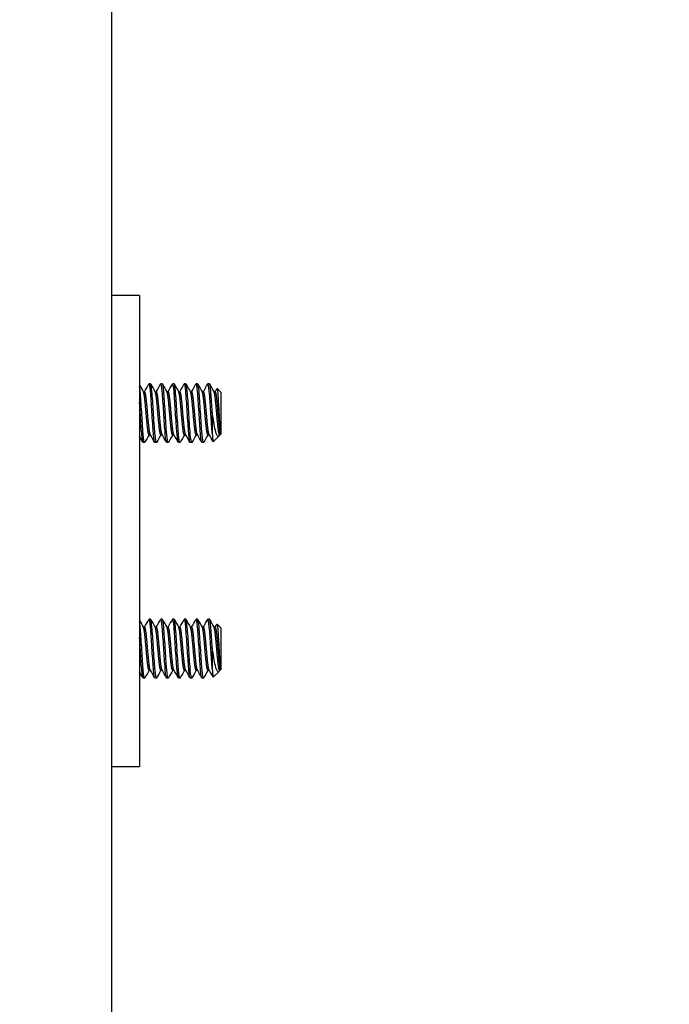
# Model space of a CAD drawing. Extents: x 785 to 1232, y 18 to 306.
# Tile 150 of 232: x 1058.74 to 1061.5, y 171.11 to 175.29. Entities that reach past the tile are written whole.
import ezdxf

# ---------------------------------------------------------------- set-up
doc = ezdxf.new("R2010")
doc.units = 0
doc.header["$LTSCALE"] = 4
doc.header["$MEASUREMENT"] = 0
doc.layers.get('0').update_dxf_attribs({"linetype": 'CONTINUOUS'})

msp = doc.modelspace()

# ---------------------------------------------------------------- hatches: boundary and pattern name
h = msp.add_hatch()
h.set_pattern_fill('ANSI31', color=256, scale=26, angle=15, style=0)
h.set_pattern_definition([(60, (777.5955, 28.138), (-2.814582, 1.625), [])])
edge = h.paths.add_edge_path()
edge.add_ellipse((1082.951, 234.2673), major_axis=(0.1978, 0), ratio=1, start_angle=0, end_angle=90)
edge.add_line((1082.951, 234.465), (1059.2684, 234.465))
edge.add_ellipse((1059.2684, 234.2204), major_axis=(0, 0.2446), ratio=1, start_angle=0, end_angle=90)
edge.add_line((1059.0238, 234.2204), (1059.0238, 231.2878))
edge.add_ellipse((1058.93, 231.2878), major_axis=(0.0938, 0), ratio=1, start_angle=270, end_angle=360, ccw=False)
edge.add_line((1058.93, 231.194), (1058.2855, 231.194))
edge.add_ellipse((1058.2855, 231.2878), major_axis=(0, -0.0937), ratio=1, start_angle=311.8817, end_angle=360, ccw=False)
edge.add_ellipse((1058.2855, 231.2878), major_axis=(-0.0698, -0.0626), ratio=1, start_angle=318.1183, end_angle=360, ccw=False)
edge.add_line((1058.1918, 231.2878), (1058.1918, 231.715))
edge.add_line((1058.1918, 231.715), (1058.0878, 231.715))
edge.add_line((1058.0878, 231.715), (1058.0878, 231.2878))
edge.add_ellipse((1058.2855, 231.2878), major_axis=(-0.1978, 0), ratio=1, start_angle=0, end_angle=41.1832)
edge.add_ellipse((1058.2855, 231.2878), major_axis=(-0.1488, -0.1302), ratio=1, start_angle=0, end_angle=48.8168)
edge.add_line((1058.2855, 231.09), (1058.93, 231.09))
edge.add_ellipse((1058.93, 231.2878), major_axis=(0, -0.1977), ratio=1, start_angle=0, end_angle=90)
edge.add_line((1059.1278, 231.2878), (1059.1278, 234.2204))
edge.add_ellipse((1059.2684, 234.2204), major_axis=(-0.1406, 0), ratio=1, start_angle=270, end_angle=360, ccw=False)
edge.add_line((1059.2684, 234.361), (1082.951, 234.361))
edge.add_ellipse((1082.951, 234.2673), major_axis=(0, 0.0938), ratio=1, start_angle=270, end_angle=360, ccw=False)
edge.add_line((1083.0448, 234.2673), (1083.0448, 204.4963))
edge.add_line((1083.0448, 204.4963), (1083.0448, 204.2463))
edge.add_line((1083.0448, 204.2463), (1083.0448, 174.465))
edge.add_line((1083.0448, 174.465), (1083.0448, 174.215))
edge.add_line((1083.0448, 174.215), (1083.0448, 144.444))
edge.add_line((1083.0448, 144.444), (1083.1488, 144.444))
edge.add_line((1083.1488, 144.444), (1083.1488, 234.2673))

# ---------------------------------------------------------------- linework, layer by layer
for p, q in [((1059.1278, 231.09), (1059.1278, 151.715)), ((1059.2478, 174.1213), (1059.1278, 174.1213)), ((1059.2478, 174.1213), (1059.2478, 174.0588)), ((1059.2478, 174.0588), (1059.2478, 172.1838)), ((1059.2945, 173.7463), (1059.2882, 173.7463)), ((1059.3445, 173.7463), (1059.3382, 173.7463)), ((1059.3945, 173.7463), (1059.3882, 173.7463)), ((1059.4445, 173.7463), (1059.4382, 173.7463)), ((1059.4945, 173.7463), (1059.4882, 173.7463)), ((1059.5445, 173.7463), (1059.5382, 173.7463)), ((1059.5942, 173.7088), (1059.577, 173.726)), ((1059.2638, 173.7125), (1059.2695, 173.7125)), ((1059.3138, 173.7125), (1059.3195, 173.7125)), ((1059.3638, 173.7125), (1059.3695, 173.7125)), ((1059.4138, 173.7125), (1059.4195, 173.7125)), ((1059.4638, 173.7125), (1059.4695, 173.7125)), ((1059.5138, 173.7125), (1059.5195, 173.7125)), ((1059.5638, 173.7125), (1059.5695, 173.7125)), ((1059.5942, 173.5338), (1059.5942, 173.7088)), ((1059.5567, 173.6263), (1059.5567, 173.5365)), ((1059.2882, 173.5301), (1059.2939, 173.5301)), ((1059.3382, 173.5301), (1059.3439, 173.5301)), ((1059.3882, 173.5301), (1059.3939, 173.5301)), ((1059.4382, 173.5301), (1059.4439, 173.5301)), ((1059.4882, 173.5301), (1059.4939, 173.5301)), ((1059.5382, 173.5301), (1059.5439, 173.5301)), ((1059.5854, 173.525), (1059.5609, 173.5005)), ((1059.5888, 173.5301), (1059.5881, 173.5288)), ((1059.5882, 173.5301), (1059.5905, 173.5301)), ((1059.5905, 173.5301), (1059.5905, 173.5413)), ((1059.5942, 173.5338), (1059.5905, 173.5301)), ((1059.2695, 173.4963), (1059.2632, 173.4963)), ((1059.3195, 173.4963), (1059.3132, 173.4963)), ((1059.3695, 173.4963), (1059.3632, 173.4963)), ((1059.4195, 173.4963), (1059.4132, 173.4963)), ((1059.4695, 173.4963), (1059.4632, 173.4963)), ((1059.5195, 173.4963), (1059.5132, 173.4963)), ((1059.2945, 172.7463), (1059.2882, 172.7463)), ((1059.3445, 172.7463), (1059.3382, 172.7463)), ((1059.3945, 172.7463), (1059.3882, 172.7463)), ((1059.4445, 172.7463), (1059.4382, 172.7463)), ((1059.4945, 172.7463), (1059.4882, 172.7463)), ((1059.5445, 172.7463), (1059.5382, 172.7463)), ((1059.5942, 172.7088), (1059.577, 172.726)), ((1059.2638, 172.7125), (1059.2695, 172.7125)), ((1059.3138, 172.7125), (1059.3195, 172.7125)), ((1059.3638, 172.7125), (1059.3695, 172.7125)), ((1059.4138, 172.7125), (1059.4195, 172.7125)), ((1059.4638, 172.7125), (1059.4695, 172.7125)), ((1059.5138, 172.7125), (1059.5195, 172.7125)), ((1059.5638, 172.7125), (1059.5695, 172.7125)), ((1059.5942, 172.5338), (1059.5942, 172.7088)), ((1059.5567, 172.6263), (1059.5567, 172.5365)), ((1059.2882, 172.5301), (1059.2939, 172.5301)), ((1059.3382, 172.5301), (1059.3439, 172.5301)), ((1059.3882, 172.5301), (1059.3939, 172.5301)), ((1059.4382, 172.5301), (1059.4439, 172.5301)), ((1059.4882, 172.5301), (1059.4939, 172.5301)), ((1059.5382, 172.5301), (1059.5439, 172.5301)), ((1059.5854, 172.525), (1059.5609, 172.5005)), ((1059.5888, 172.5301), (1059.5881, 172.5288)), ((1059.5882, 172.5301), (1059.5905, 172.5301)), ((1059.5905, 172.5301), (1059.5905, 172.5413)), ((1059.5942, 172.5338), (1059.5905, 172.5301)), ((1059.2695, 172.4963), (1059.2632, 172.4963)), ((1059.3195, 172.4963), (1059.3132, 172.4963)), ((1059.3695, 172.4963), (1059.3632, 172.4963)), ((1059.4195, 172.4963), (1059.4132, 172.4963)), ((1059.4695, 172.4963), (1059.4632, 172.4963)), ((1059.5195, 172.4963), (1059.5132, 172.4963)), ((1059.2478, 172.1838), (1059.2478, 172.1213)), ((1059.1278, 172.1213), (1059.2478, 172.1213))]:
    msp.add_line(p, q)
for points in [[(1059.2478, 173.7412), (1059.2533, 173.7312), (1059.2589, 173.7213), (1059.2645, 173.7113)], [(1059.2689, 173.7125), (1059.2751, 173.7235), (1059.2812, 173.7345), (1059.2874, 173.7455)], [(1059.2879, 173.7462), (1059.2878, 173.7461), (1059.2876, 173.7458), (1059.2874, 173.7455)], [(1059.2954, 173.7455), (1059.3017, 173.7341), (1059.3081, 173.7227), (1059.3145, 173.7113)], [(1059.3189, 173.7125), (1059.3251, 173.7235), (1059.3312, 173.7345), (1059.3374, 173.7455)], [(1059.3379, 173.7462), (1059.3378, 173.7461), (1059.3376, 173.7458), (1059.3374, 173.7455)], [(1059.3454, 173.7455), (1059.3517, 173.7341), (1059.3581, 173.7227), (1059.3645, 173.7113)], [(1059.3689, 173.7125), (1059.3751, 173.7235), (1059.3812, 173.7345), (1059.3874, 173.7455)], [(1059.3879, 173.7462), (1059.3878, 173.7461), (1059.3876, 173.7458), (1059.3874, 173.7455)], [(1059.3954, 173.7455), (1059.4017, 173.7341), (1059.4081, 173.7227), (1059.4145, 173.7113)], [(1059.4189, 173.7125), (1059.4251, 173.7235), (1059.4312, 173.7345), (1059.4374, 173.7455)], [(1059.4379, 173.7462), (1059.4378, 173.7461), (1059.4376, 173.7458), (1059.4374, 173.7455)], [(1059.4454, 173.7455), (1059.4517, 173.7341), (1059.4581, 173.7227), (1059.4645, 173.7113)], [(1059.4689, 173.7125), (1059.4751, 173.7235), (1059.4812, 173.7345), (1059.4874, 173.7455)], [(1059.4879, 173.7462), (1059.4878, 173.7461), (1059.4876, 173.7458), (1059.4874, 173.7455)], [(1059.4954, 173.7455), (1059.5017, 173.7341), (1059.5081, 173.7227), (1059.5145, 173.7113)], [(1059.5189, 173.7125), (1059.5251, 173.7235), (1059.5312, 173.7345), (1059.5374, 173.7455)], [(1059.5379, 173.7462), (1059.5378, 173.7461), (1059.5376, 173.7458), (1059.5374, 173.7455)], [(1059.5454, 173.7455), (1059.5517, 173.7341), (1059.5581, 173.7227), (1059.5645, 173.7113)], [(1059.5689, 173.7125), (1059.5714, 173.7169), (1059.5739, 173.7213), (1059.5763, 173.7257)], [(1059.5763, 173.7257), (1059.5765, 173.726), (1059.5766, 173.7261), (1059.5768, 173.7261)], [(1059.2624, 173.4971), (1059.2575, 173.5058), (1059.2526, 173.5145), (1059.2478, 173.5232)], [(1059.2888, 173.5301), (1059.2827, 173.5191), (1059.2765, 173.5081), (1059.2704, 173.4971)], [(1059.3124, 173.4971), (1059.306, 173.5084), (1059.2997, 173.5198), (1059.2933, 173.5312)], [(1059.3388, 173.5301), (1059.3327, 173.5191), (1059.3265, 173.5081), (1059.3204, 173.4971)], [(1059.3624, 173.4971), (1059.356, 173.5084), (1059.3497, 173.5198), (1059.3433, 173.5312)], [(1059.3888, 173.5301), (1059.3827, 173.5191), (1059.3765, 173.5081), (1059.3704, 173.4971)], [(1059.4124, 173.4971), (1059.406, 173.5084), (1059.3997, 173.5198), (1059.3933, 173.5312)], [(1059.4388, 173.5301), (1059.4327, 173.5191), (1059.4265, 173.5081), (1059.4204, 173.4971)], [(1059.4624, 173.4971), (1059.456, 173.5084), (1059.4497, 173.5198), (1059.4433, 173.5312)], [(1059.4888, 173.5301), (1059.4827, 173.5191), (1059.4765, 173.5081), (1059.4704, 173.4971)], [(1059.5124, 173.4971), (1059.506, 173.5084), (1059.4997, 173.5198), (1059.4933, 173.5312)], [(1059.5388, 173.5301), (1059.5327, 173.5191), (1059.5265, 173.5081), (1059.5204, 173.4971)], [(1059.5603, 173.5007), (1059.5547, 173.5109), (1059.549, 173.521), (1059.5433, 173.5312)], [(1059.5881, 173.5288), (1059.5869, 173.5267), (1059.5858, 173.5252), (1059.5847, 173.5244)], [(1059.2632, 173.4963), (1059.2631, 173.4963), (1059.263, 173.4963), (1059.2629, 173.4964)], [(1059.2704, 173.4972), (1059.27, 173.4964), (1059.2696, 173.4961), (1059.2692, 173.4964)], [(1059.3132, 173.4963), (1059.3131, 173.4963), (1059.313, 173.4963), (1059.3129, 173.4964)], [(1059.3204, 173.4972), (1059.32, 173.4964), (1059.3196, 173.4961), (1059.3192, 173.4964)], [(1059.3632, 173.4963), (1059.3631, 173.4963), (1059.363, 173.4963), (1059.3629, 173.4964)], [(1059.3704, 173.4972), (1059.37, 173.4964), (1059.3696, 173.4961), (1059.3692, 173.4964)], [(1059.4132, 173.4963), (1059.4131, 173.4963), (1059.413, 173.4963), (1059.4129, 173.4964)], [(1059.4204, 173.4972), (1059.42, 173.4964), (1059.4196, 173.4961), (1059.4192, 173.4964)], [(1059.4632, 173.4963), (1059.4631, 173.4963), (1059.463, 173.4963), (1059.4629, 173.4964)], [(1059.4704, 173.4972), (1059.47, 173.4964), (1059.4696, 173.4961), (1059.4692, 173.4964)], [(1059.5132, 173.4963), (1059.5131, 173.4963), (1059.513, 173.4963), (1059.5129, 173.4964)], [(1059.5204, 173.4972), (1059.52, 173.4964), (1059.5196, 173.4961), (1059.5192, 173.4964)], [(1059.5607, 173.5004), (1059.5608, 173.5004), (1059.5608, 173.5004), (1059.5609, 173.5005)], [(1059.2478, 172.7412), (1059.2533, 172.7312), (1059.2589, 172.7213), (1059.2645, 172.7113)], [(1059.2689, 172.7125), (1059.2751, 172.7235), (1059.2812, 172.7345), (1059.2874, 172.7455)], [(1059.2879, 172.7462), (1059.2878, 172.7461), (1059.2876, 172.7458), (1059.2874, 172.7455)], [(1059.2954, 172.7455), (1059.3017, 172.7341), (1059.3081, 172.7227), (1059.3145, 172.7113)], [(1059.3189, 172.7125), (1059.3251, 172.7235), (1059.3312, 172.7345), (1059.3374, 172.7455)], [(1059.3379, 172.7462), (1059.3378, 172.7461), (1059.3376, 172.7458), (1059.3374, 172.7455)], [(1059.3454, 172.7455), (1059.3517, 172.7341), (1059.3581, 172.7227), (1059.3645, 172.7113)], [(1059.3689, 172.7125), (1059.3751, 172.7235), (1059.3812, 172.7345), (1059.3874, 172.7455)], [(1059.3879, 172.7462), (1059.3878, 172.7461), (1059.3876, 172.7458), (1059.3874, 172.7455)], [(1059.3954, 172.7455), (1059.4017, 172.7341), (1059.4081, 172.7227), (1059.4145, 172.7113)], [(1059.4189, 172.7125), (1059.4251, 172.7235), (1059.4312, 172.7345), (1059.4374, 172.7455)], [(1059.4379, 172.7462), (1059.4378, 172.7461), (1059.4376, 172.7458), (1059.4374, 172.7455)], [(1059.4454, 172.7455), (1059.4517, 172.7341), (1059.4581, 172.7227), (1059.4645, 172.7113)], [(1059.4689, 172.7125), (1059.4751, 172.7235), (1059.4812, 172.7345), (1059.4874, 172.7455)], [(1059.4879, 172.7462), (1059.4878, 172.7461), (1059.4876, 172.7458), (1059.4874, 172.7455)], [(1059.4954, 172.7455), (1059.5017, 172.7341), (1059.5081, 172.7227), (1059.5145, 172.7113)], [(1059.5189, 172.7125), (1059.5251, 172.7235), (1059.5312, 172.7345), (1059.5374, 172.7455)], [(1059.5379, 172.7462), (1059.5378, 172.7461), (1059.5376, 172.7458), (1059.5374, 172.7455)], [(1059.5454, 172.7455), (1059.5517, 172.7341), (1059.5581, 172.7227), (1059.5645, 172.7113)], [(1059.5689, 172.7125), (1059.5714, 172.7169), (1059.5739, 172.7213), (1059.5763, 172.7257)], [(1059.5763, 172.7257), (1059.5765, 172.726), (1059.5766, 172.7261), (1059.5768, 172.7261)], [(1059.2624, 172.4971), (1059.2575, 172.5058), (1059.2526, 172.5145), (1059.2478, 172.5232)], [(1059.2888, 172.5301), (1059.2827, 172.5191), (1059.2765, 172.5081), (1059.2704, 172.4971)], [(1059.3124, 172.4971), (1059.306, 172.5084), (1059.2997, 172.5198), (1059.2933, 172.5312)], [(1059.3388, 172.5301), (1059.3327, 172.5191), (1059.3265, 172.5081), (1059.3204, 172.4971)], [(1059.3624, 172.4971), (1059.356, 172.5084), (1059.3497, 172.5198), (1059.3433, 172.5312)], [(1059.3888, 172.5301), (1059.3827, 172.5191), (1059.3765, 172.5081), (1059.3704, 172.4971)], [(1059.4124, 172.4971), (1059.406, 172.5084), (1059.3997, 172.5198), (1059.3933, 172.5312)], [(1059.4388, 172.5301), (1059.4327, 172.5191), (1059.4265, 172.5081), (1059.4204, 172.4971)], [(1059.4624, 172.4971), (1059.456, 172.5084), (1059.4497, 172.5198), (1059.4433, 172.5312)], [(1059.4888, 172.5301), (1059.4827, 172.5191), (1059.4765, 172.5081), (1059.4704, 172.4971)], [(1059.5124, 172.4971), (1059.506, 172.5084), (1059.4997, 172.5198), (1059.4933, 172.5312)], [(1059.5388, 172.5301), (1059.5327, 172.5191), (1059.5265, 172.5081), (1059.5204, 172.4971)], [(1059.5603, 172.5007), (1059.5547, 172.5109), (1059.549, 172.521), (1059.5433, 172.5312)], [(1059.5881, 172.5288), (1059.5869, 172.5267), (1059.5858, 172.5252), (1059.5847, 172.5244)], [(1059.2632, 172.4963), (1059.2631, 172.4963), (1059.263, 172.4963), (1059.2629, 172.4964)], [(1059.2704, 172.4972), (1059.27, 172.4964), (1059.2696, 172.4961), (1059.2692, 172.4964)], [(1059.3132, 172.4963), (1059.3131, 172.4963), (1059.313, 172.4963), (1059.3129, 172.4964)], [(1059.3204, 172.4972), (1059.32, 172.4964), (1059.3196, 172.4961), (1059.3192, 172.4964)], [(1059.3632, 172.4963), (1059.3631, 172.4963), (1059.363, 172.4963), (1059.3629, 172.4964)], [(1059.3704, 172.4972), (1059.37, 172.4964), (1059.3696, 172.4961), (1059.3692, 172.4964)], [(1059.4132, 172.4963), (1059.4131, 172.4963), (1059.413, 172.4963), (1059.4129, 172.4964)], [(1059.4204, 172.4972), (1059.42, 172.4964), (1059.4196, 172.4961), (1059.4192, 172.4964)], [(1059.4632, 172.4963), (1059.4631, 172.4963), (1059.463, 172.4963), (1059.4629, 172.4964)], [(1059.4704, 172.4972), (1059.47, 172.4964), (1059.4696, 172.4961), (1059.4692, 172.4964)], [(1059.5132, 172.4963), (1059.5131, 172.4963), (1059.513, 172.4963), (1059.5129, 172.4964)], [(1059.5204, 172.4972), (1059.52, 172.4964), (1059.5196, 172.4961), (1059.5192, 172.4964)], [(1059.5607, 172.5004), (1059.5608, 172.5004), (1059.5608, 172.5004), (1059.5609, 172.5005)]]:
    msp.add_open_spline(points, degree=3)
for points, knots in [([(1059.2692, 173.4964), (1059.2674, 173.4975), (1059.2653, 173.5102), (1059.2634, 173.5305), (1059.2633, 173.5324), (1059.2631, 173.5344), (1059.2629, 173.5365), (1059.261, 173.5599), (1059.2586, 173.5944), (1059.2567, 173.6263), (1059.2548, 173.6581), (1059.2524, 173.6915), (1059.2504, 173.7131), (1059.2496, 173.7224), (1059.2487, 173.7301), (1059.2478, 173.7357)], [0.48333333, 0.48333333, 0.48333333, 0.48333333, 0.49093566, 0.49093566, 0.49093566, 0.49166667, 0.49166667, 0.49166667, 0.5, 0.5, 0.5, 0.50833333, 0.50833333, 0.50833333, 0.51191269, 0.51191269, 0.51191269, 0.51191269]), ([(1059.3129, 173.4964), (1059.3112, 173.4975), (1059.309, 173.5102), (1059.3072, 173.5305), (1059.307, 173.5324), (1059.3068, 173.5344), (1059.3067, 173.5365), (1059.3048, 173.5599), (1059.3024, 173.5944), (1059.3004, 173.6263), (1059.2985, 173.6581), (1059.2961, 173.6915), (1059.2942, 173.7131), (1059.2923, 173.7348), (1059.2899, 173.7475), (1059.2879, 173.7462)], [0.48333333, 0.48333333, 0.48333333, 0.48333333, 0.49093566, 0.49093566, 0.49093566, 0.49166667, 0.49166667, 0.49166667, 0.5, 0.5, 0.5, 0.50833333, 0.50833333, 0.50833333, 0.51666667, 0.51666667, 0.51666667, 0.51666667]), ([(1059.3192, 173.4964), (1059.3174, 173.4975), (1059.3153, 173.5102), (1059.3134, 173.5305), (1059.3133, 173.5324), (1059.3131, 173.5344), (1059.3129, 173.5365), (1059.311, 173.5599), (1059.3086, 173.5944), (1059.3067, 173.6263), (1059.3048, 173.6581), (1059.3024, 173.6915), (1059.3004, 173.7131), (1059.2986, 173.7336), (1059.2964, 173.7461), (1059.2945, 173.7463)], [0.41666667, 0.41666667, 0.41666667, 0.41666667, 0.42426899, 0.42426899, 0.42426899, 0.425, 0.425, 0.425, 0.43333333, 0.43333333, 0.43333333, 0.44166667, 0.44166667, 0.44166667, 0.44956914, 0.44956914, 0.44956914, 0.44956914]), ([(1059.3629, 173.4964), (1059.3612, 173.4975), (1059.359, 173.5102), (1059.3572, 173.5305), (1059.357, 173.5324), (1059.3568, 173.5344), (1059.3567, 173.5365), (1059.3548, 173.5599), (1059.3524, 173.5944), (1059.3504, 173.6263), (1059.3485, 173.6581), (1059.3461, 173.6915), (1059.3442, 173.7131), (1059.3423, 173.7348), (1059.3399, 173.7475), (1059.3379, 173.7462)], [0.41666667, 0.41666667, 0.41666667, 0.41666667, 0.42426899, 0.42426899, 0.42426899, 0.425, 0.425, 0.425, 0.43333333, 0.43333333, 0.43333333, 0.44166667, 0.44166667, 0.44166667, 0.45, 0.45, 0.45, 0.45]), ([(1059.3692, 173.4964), (1059.3674, 173.4975), (1059.3653, 173.5102), (1059.3634, 173.5305), (1059.3633, 173.5324), (1059.3631, 173.5344), (1059.3629, 173.5365), (1059.361, 173.5599), (1059.3586, 173.5944), (1059.3567, 173.6263), (1059.3548, 173.6581), (1059.3524, 173.6915), (1059.3504, 173.7131), (1059.3486, 173.7336), (1059.3464, 173.7461), (1059.3445, 173.7463)], [0.35, 0.35, 0.35, 0.35, 0.35760233, 0.35760233, 0.35760233, 0.35833333, 0.35833333, 0.35833333, 0.36666667, 0.36666667, 0.36666667, 0.375, 0.375, 0.375, 0.38290247, 0.38290247, 0.38290247, 0.38290247]), ([(1059.4129, 173.4964), (1059.4112, 173.4975), (1059.409, 173.5102), (1059.4072, 173.5305), (1059.407, 173.5324), (1059.4068, 173.5344), (1059.4067, 173.5365), (1059.4048, 173.5599), (1059.4024, 173.5944), (1059.4004, 173.6263), (1059.3985, 173.6581), (1059.3961, 173.6915), (1059.3942, 173.7131), (1059.3923, 173.7348), (1059.3899, 173.7475), (1059.3879, 173.7462)], [0.35, 0.35, 0.35, 0.35, 0.35760233, 0.35760233, 0.35760233, 0.35833333, 0.35833333, 0.35833333, 0.36666667, 0.36666667, 0.36666667, 0.375, 0.375, 0.375, 0.38333333, 0.38333333, 0.38333333, 0.38333333]), ([(1059.4192, 173.4964), (1059.4174, 173.4975), (1059.4153, 173.5102), (1059.4134, 173.5305), (1059.4133, 173.5324), (1059.4131, 173.5344), (1059.4129, 173.5365), (1059.411, 173.5599), (1059.4086, 173.5944), (1059.4067, 173.6263), (1059.4048, 173.6581), (1059.4024, 173.6915), (1059.4004, 173.7131), (1059.3986, 173.7336), (1059.3964, 173.7461), (1059.3945, 173.7463)], [0.28333333, 0.28333333, 0.28333333, 0.28333333, 0.29093566, 0.29093566, 0.29093566, 0.29166667, 0.29166667, 0.29166667, 0.3, 0.3, 0.3, 0.30833333, 0.30833333, 0.30833333, 0.3162358, 0.3162358, 0.3162358, 0.3162358]), ([(1059.4629, 173.4964), (1059.4612, 173.4975), (1059.459, 173.5102), (1059.4572, 173.5305), (1059.457, 173.5324), (1059.4568, 173.5344), (1059.4567, 173.5365), (1059.4548, 173.5599), (1059.4524, 173.5944), (1059.4504, 173.6263), (1059.4485, 173.6581), (1059.4461, 173.6915), (1059.4442, 173.7131), (1059.4423, 173.7348), (1059.4399, 173.7475), (1059.4379, 173.7462)], [0.28333333, 0.28333333, 0.28333333, 0.28333333, 0.29093566, 0.29093566, 0.29093566, 0.29166667, 0.29166667, 0.29166667, 0.3, 0.3, 0.3, 0.30833333, 0.30833333, 0.30833333, 0.31666667, 0.31666667, 0.31666667, 0.31666667]), ([(1059.4692, 173.4964), (1059.4674, 173.4975), (1059.4653, 173.5102), (1059.4634, 173.5305), (1059.4633, 173.5324), (1059.4631, 173.5344), (1059.4629, 173.5365), (1059.461, 173.5599), (1059.4586, 173.5944), (1059.4567, 173.6263), (1059.4548, 173.6581), (1059.4524, 173.6915), (1059.4504, 173.7131), (1059.4486, 173.7336), (1059.4464, 173.7461), (1059.4445, 173.7463)], [0.21666667, 0.21666667, 0.21666667, 0.21666667, 0.22426899, 0.22426899, 0.22426899, 0.225, 0.225, 0.225, 0.23333333, 0.23333333, 0.23333333, 0.24166667, 0.24166667, 0.24166667, 0.24956914, 0.24956914, 0.24956914, 0.24956914]), ([(1059.5129, 173.4964), (1059.5112, 173.4975), (1059.509, 173.5102), (1059.5072, 173.5305), (1059.507, 173.5324), (1059.5068, 173.5344), (1059.5067, 173.5365), (1059.5048, 173.5599), (1059.5024, 173.5944), (1059.5004, 173.6263), (1059.4985, 173.6581), (1059.4961, 173.6915), (1059.4942, 173.7131), (1059.4923, 173.7348), (1059.4899, 173.7475), (1059.4879, 173.7462)], [0.21666667, 0.21666667, 0.21666667, 0.21666667, 0.22426899, 0.22426899, 0.22426899, 0.225, 0.225, 0.225, 0.23333333, 0.23333333, 0.23333333, 0.24166667, 0.24166667, 0.24166667, 0.25, 0.25, 0.25, 0.25]), ([(1059.5192, 173.4964), (1059.5174, 173.4975), (1059.5153, 173.5102), (1059.5134, 173.5305), (1059.5133, 173.5324), (1059.5131, 173.5344), (1059.5129, 173.5365), (1059.511, 173.5599), (1059.5086, 173.5944), (1059.5067, 173.6263), (1059.5048, 173.6581), (1059.5024, 173.6915), (1059.5004, 173.7131), (1059.4986, 173.7336), (1059.4964, 173.7461), (1059.4945, 173.7463)], [0.15, 0.15, 0.15, 0.15, 0.15760233, 0.15760233, 0.15760233, 0.15833333, 0.15833333, 0.15833333, 0.16666667, 0.16666667, 0.16666667, 0.175, 0.175, 0.175, 0.18290247, 0.18290247, 0.18290247, 0.18290247]), ([(1059.5567, 173.5365), (1059.5549, 173.5579), (1059.5528, 173.5884), (1059.5509, 173.6178), (1059.5508, 173.6206), (1059.5506, 173.6235), (1059.5504, 173.6263), (1059.5485, 173.6581), (1059.5461, 173.6915), (1059.5442, 173.7131), (1059.5423, 173.7348), (1059.5399, 173.7475), (1059.5379, 173.7462)], [0.15833333, 0.15833333, 0.15833333, 0.15833333, 0.16593566, 0.16593566, 0.16593566, 0.16666667, 0.16666667, 0.16666667, 0.175, 0.175, 0.175, 0.18333333, 0.18333333, 0.18333333, 0.18333333]), ([(1059.5567, 173.6263), (1059.5549, 173.6553), (1059.5528, 173.6858), (1059.5509, 173.7072), (1059.5508, 173.7092), (1059.5506, 173.7112), (1059.5504, 173.7131), (1059.5486, 173.7336), (1059.5464, 173.7461), (1059.5445, 173.7463)], [0.1, 0.1, 0.1, 0.1, 0.10760233, 0.10760233, 0.10760233, 0.10833333, 0.10833333, 0.10833333, 0.1162358, 0.1162358, 0.1162358, 0.1162358]), ([(1059.5768, 173.7261), (1059.5773, 173.726), (1059.5778, 173.7242), (1059.5786, 173.7199), (1059.579, 173.7165), (1059.5801, 173.706), (1059.5807, 173.6976), (1059.582, 173.6763), (1059.5827, 173.6645), (1059.5841, 173.6403), (1059.5847, 173.6272), (1059.586, 173.6018), (1059.5867, 173.5904), (1059.588, 173.5698), (1059.5885, 173.5623), (1059.5894, 173.5507), (1059.59, 173.5453), (1059.5905, 173.5413)], [-0.5054103, -0.5054103, -0.5054103, -0.5054103, -0.4594539, -0.4594539, -0.4039382, -0.4039382, -0.3267095, -0.3267095, -0.2541612, -0.2541612, -0.1872275, -0.1872275, -0.1293211, -0.1293211, -0.0723048, -0.0723048, 0, 0, 0, 0]), ([(1059.2629, 173.4964), (1059.2612, 173.4975), (1059.259, 173.5102), (1059.2572, 173.5305), (1059.257, 173.5324), (1059.2568, 173.5344), (1059.2567, 173.5365), (1059.2548, 173.5599), (1059.2524, 173.5944), (1059.2504, 173.6263), (1059.2496, 173.6399), (1059.2487, 173.6539), (1059.2478, 173.6671)], [0.55, 0.55, 0.55, 0.55, 0.55760233, 0.55760233, 0.55760233, 0.55833333, 0.55833333, 0.55833333, 0.56666667, 0.56666667, 0.56666667, 0.57024602, 0.57024602, 0.57024602, 0.57024602]), ([(1059.5847, 173.5244), (1059.5835, 173.5235), (1059.5815, 173.5226), (1059.577, 173.5273), (1059.5751, 173.5312), (1059.5721, 173.5404), (1059.571, 173.5446), (1059.5677, 173.5588), (1059.5655, 173.5701), (1059.561, 173.5963), (1059.5587, 173.611), (1059.5567, 173.6263)], [-0.4811218, -0.4811218, -0.4811218, -0.4811218, -0.3702176, -0.3702176, -0.2839907, -0.2839907, -0.2279337, -0.2279337, -0.1175301, -0.1175301, 0, 0, 0, 0]), ([(1059.5567, 173.5365), (1059.557, 173.5307), (1059.5573, 173.5256), (1059.5577, 173.5212), (1059.558, 173.5167), (1059.5583, 173.5129), (1059.5587, 173.5098), (1059.559, 173.5067), (1059.5594, 173.5043), (1059.5597, 173.5028), (1059.56, 173.5012), (1059.5604, 173.5004), (1059.5607, 173.5004)], [0, 0, 0, 0, 0.000611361, 0.000611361, 0.000611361, 0.001222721, 0.001222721, 0.001222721, 0.001834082, 0.001834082, 0.001834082, 0.002445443, 0.002445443, 0.002445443, 0.002445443]), ([(1059.2692, 172.4964), (1059.2674, 172.4975), (1059.2653, 172.5102), (1059.2634, 172.5305), (1059.2633, 172.5324), (1059.2631, 172.5344), (1059.2629, 172.5365), (1059.261, 172.5599), (1059.2586, 172.5944), (1059.2567, 172.6263), (1059.2548, 172.6581), (1059.2524, 172.6915), (1059.2504, 172.7131), (1059.2496, 172.7224), (1059.2487, 172.7301), (1059.2478, 172.7357)], [0.48333333, 0.48333333, 0.48333333, 0.48333333, 0.49093566, 0.49093566, 0.49093566, 0.49166667, 0.49166667, 0.49166667, 0.5, 0.5, 0.5, 0.50833333, 0.50833333, 0.50833333, 0.51191269, 0.51191269, 0.51191269, 0.51191269]), ([(1059.3129, 172.4964), (1059.3112, 172.4975), (1059.309, 172.5102), (1059.3072, 172.5305), (1059.307, 172.5324), (1059.3068, 172.5344), (1059.3067, 172.5365), (1059.3048, 172.5599), (1059.3024, 172.5944), (1059.3004, 172.6263), (1059.2985, 172.6581), (1059.2961, 172.6915), (1059.2942, 172.7131), (1059.2923, 172.7348), (1059.2899, 172.7475), (1059.2879, 172.7462)], [0.48333333, 0.48333333, 0.48333333, 0.48333333, 0.49093566, 0.49093566, 0.49093566, 0.49166667, 0.49166667, 0.49166667, 0.5, 0.5, 0.5, 0.50833333, 0.50833333, 0.50833333, 0.51666667, 0.51666667, 0.51666667, 0.51666667]), ([(1059.3192, 172.4964), (1059.3174, 172.4975), (1059.3153, 172.5102), (1059.3134, 172.5305), (1059.3133, 172.5324), (1059.3131, 172.5344), (1059.3129, 172.5365), (1059.311, 172.5599), (1059.3086, 172.5944), (1059.3067, 172.6263), (1059.3048, 172.6581), (1059.3024, 172.6915), (1059.3004, 172.7131), (1059.2986, 172.7336), (1059.2964, 172.7461), (1059.2945, 172.7463)], [0.41666667, 0.41666667, 0.41666667, 0.41666667, 0.42426899, 0.42426899, 0.42426899, 0.425, 0.425, 0.425, 0.43333333, 0.43333333, 0.43333333, 0.44166667, 0.44166667, 0.44166667, 0.44956914, 0.44956914, 0.44956914, 0.44956914]), ([(1059.3629, 172.4964), (1059.3612, 172.4975), (1059.359, 172.5102), (1059.3572, 172.5305), (1059.357, 172.5324), (1059.3568, 172.5344), (1059.3567, 172.5365), (1059.3548, 172.5599), (1059.3524, 172.5944), (1059.3504, 172.6263), (1059.3485, 172.6581), (1059.3461, 172.6915), (1059.3442, 172.7131), (1059.3423, 172.7348), (1059.3399, 172.7475), (1059.3379, 172.7462)], [0.41666667, 0.41666667, 0.41666667, 0.41666667, 0.42426899, 0.42426899, 0.42426899, 0.425, 0.425, 0.425, 0.43333333, 0.43333333, 0.43333333, 0.44166667, 0.44166667, 0.44166667, 0.45, 0.45, 0.45, 0.45]), ([(1059.3692, 172.4964), (1059.3674, 172.4975), (1059.3653, 172.5102), (1059.3634, 172.5305), (1059.3633, 172.5324), (1059.3631, 172.5344), (1059.3629, 172.5365), (1059.361, 172.5599), (1059.3586, 172.5944), (1059.3567, 172.6263), (1059.3548, 172.6581), (1059.3524, 172.6915), (1059.3504, 172.7131), (1059.3486, 172.7336), (1059.3464, 172.7461), (1059.3445, 172.7463)], [0.35, 0.35, 0.35, 0.35, 0.35760233, 0.35760233, 0.35760233, 0.35833333, 0.35833333, 0.35833333, 0.36666667, 0.36666667, 0.36666667, 0.375, 0.375, 0.375, 0.38290247, 0.38290247, 0.38290247, 0.38290247]), ([(1059.4129, 172.4964), (1059.4112, 172.4975), (1059.409, 172.5102), (1059.4072, 172.5305), (1059.407, 172.5324), (1059.4068, 172.5344), (1059.4067, 172.5365), (1059.4048, 172.5599), (1059.4024, 172.5944), (1059.4004, 172.6263), (1059.3985, 172.6581), (1059.3961, 172.6915), (1059.3942, 172.7131), (1059.3923, 172.7348), (1059.3899, 172.7475), (1059.3879, 172.7462)], [0.35, 0.35, 0.35, 0.35, 0.35760233, 0.35760233, 0.35760233, 0.35833333, 0.35833333, 0.35833333, 0.36666667, 0.36666667, 0.36666667, 0.375, 0.375, 0.375, 0.38333333, 0.38333333, 0.38333333, 0.38333333]), ([(1059.4192, 172.4964), (1059.4174, 172.4975), (1059.4153, 172.5102), (1059.4134, 172.5305), (1059.4133, 172.5324), (1059.4131, 172.5344), (1059.4129, 172.5365), (1059.411, 172.5599), (1059.4086, 172.5944), (1059.4067, 172.6263), (1059.4048, 172.6581), (1059.4024, 172.6915), (1059.4004, 172.7131), (1059.3986, 172.7336), (1059.3964, 172.7461), (1059.3945, 172.7463)], [0.28333333, 0.28333333, 0.28333333, 0.28333333, 0.29093566, 0.29093566, 0.29093566, 0.29166667, 0.29166667, 0.29166667, 0.3, 0.3, 0.3, 0.30833333, 0.30833333, 0.30833333, 0.3162358, 0.3162358, 0.3162358, 0.3162358]), ([(1059.4629, 172.4964), (1059.4612, 172.4975), (1059.459, 172.5102), (1059.4572, 172.5305), (1059.457, 172.5324), (1059.4568, 172.5344), (1059.4567, 172.5365), (1059.4548, 172.5599), (1059.4524, 172.5944), (1059.4504, 172.6263), (1059.4485, 172.6581), (1059.4461, 172.6915), (1059.4442, 172.7131), (1059.4423, 172.7348), (1059.4399, 172.7475), (1059.4379, 172.7462)], [0.28333333, 0.28333333, 0.28333333, 0.28333333, 0.29093566, 0.29093566, 0.29093566, 0.29166667, 0.29166667, 0.29166667, 0.3, 0.3, 0.3, 0.30833333, 0.30833333, 0.30833333, 0.31666667, 0.31666667, 0.31666667, 0.31666667]), ([(1059.4692, 172.4964), (1059.4674, 172.4975), (1059.4653, 172.5102), (1059.4634, 172.5305), (1059.4633, 172.5324), (1059.4631, 172.5344), (1059.4629, 172.5365), (1059.461, 172.5599), (1059.4586, 172.5944), (1059.4567, 172.6263), (1059.4548, 172.6581), (1059.4524, 172.6915), (1059.4504, 172.7131), (1059.4486, 172.7336), (1059.4464, 172.7461), (1059.4445, 172.7463)], [0.21666667, 0.21666667, 0.21666667, 0.21666667, 0.22426899, 0.22426899, 0.22426899, 0.225, 0.225, 0.225, 0.23333333, 0.23333333, 0.23333333, 0.24166667, 0.24166667, 0.24166667, 0.24956914, 0.24956914, 0.24956914, 0.24956914]), ([(1059.5129, 172.4964), (1059.5112, 172.4975), (1059.509, 172.5102), (1059.5072, 172.5305), (1059.507, 172.5324), (1059.5068, 172.5344), (1059.5067, 172.5365), (1059.5048, 172.5599), (1059.5024, 172.5944), (1059.5004, 172.6263), (1059.4985, 172.6581), (1059.4961, 172.6915), (1059.4942, 172.7131), (1059.4923, 172.7348), (1059.4899, 172.7475), (1059.4879, 172.7462)], [0.21666667, 0.21666667, 0.21666667, 0.21666667, 0.22426899, 0.22426899, 0.22426899, 0.225, 0.225, 0.225, 0.23333333, 0.23333333, 0.23333333, 0.24166667, 0.24166667, 0.24166667, 0.25, 0.25, 0.25, 0.25]), ([(1059.5192, 172.4964), (1059.5174, 172.4975), (1059.5153, 172.5102), (1059.5134, 172.5305), (1059.5133, 172.5324), (1059.5131, 172.5344), (1059.5129, 172.5365), (1059.511, 172.5599), (1059.5086, 172.5944), (1059.5067, 172.6263), (1059.5048, 172.6581), (1059.5024, 172.6915), (1059.5004, 172.7131), (1059.4986, 172.7336), (1059.4964, 172.7461), (1059.4945, 172.7463)], [0.15, 0.15, 0.15, 0.15, 0.15760233, 0.15760233, 0.15760233, 0.15833333, 0.15833333, 0.15833333, 0.16666667, 0.16666667, 0.16666667, 0.175, 0.175, 0.175, 0.18290247, 0.18290247, 0.18290247, 0.18290247]), ([(1059.5567, 172.5365), (1059.5549, 172.5579), (1059.5528, 172.5884), (1059.5509, 172.6178), (1059.5508, 172.6206), (1059.5506, 172.6235), (1059.5504, 172.6263), (1059.5485, 172.6581), (1059.5461, 172.6915), (1059.5442, 172.7131), (1059.5423, 172.7348), (1059.5399, 172.7475), (1059.5379, 172.7462)], [0.15833333, 0.15833333, 0.15833333, 0.15833333, 0.16593566, 0.16593566, 0.16593566, 0.16666667, 0.16666667, 0.16666667, 0.175, 0.175, 0.175, 0.18333333, 0.18333333, 0.18333333, 0.18333333]), ([(1059.5567, 172.6263), (1059.5549, 172.6553), (1059.5528, 172.6858), (1059.5509, 172.7072), (1059.5508, 172.7092), (1059.5506, 172.7112), (1059.5504, 172.7131), (1059.5486, 172.7336), (1059.5464, 172.7461), (1059.5445, 172.7463)], [0.1, 0.1, 0.1, 0.1, 0.10760233, 0.10760233, 0.10760233, 0.10833333, 0.10833333, 0.10833333, 0.1162358, 0.1162358, 0.1162358, 0.1162358]), ([(1059.5768, 172.7261), (1059.5773, 172.726), (1059.5778, 172.7242), (1059.5786, 172.7199), (1059.579, 172.7165), (1059.5801, 172.706), (1059.5807, 172.6976), (1059.582, 172.6763), (1059.5827, 172.6645), (1059.5841, 172.6403), (1059.5847, 172.6272), (1059.586, 172.6018), (1059.5867, 172.5904), (1059.588, 172.5698), (1059.5885, 172.5623), (1059.5894, 172.5507), (1059.59, 172.5453), (1059.5905, 172.5413)], [-0.5054103, -0.5054103, -0.5054103, -0.5054103, -0.4594539, -0.4594539, -0.4039382, -0.4039382, -0.3267095, -0.3267095, -0.2541612, -0.2541612, -0.1872275, -0.1872275, -0.1293211, -0.1293211, -0.0723048, -0.0723048, 0, 0, 0, 0]), ([(1059.2629, 172.4964), (1059.2612, 172.4975), (1059.259, 172.5102), (1059.2572, 172.5305), (1059.257, 172.5324), (1059.2568, 172.5344), (1059.2567, 172.5365), (1059.2548, 172.5599), (1059.2524, 172.5944), (1059.2504, 172.6263), (1059.2496, 172.6399), (1059.2487, 172.6539), (1059.2478, 172.6671)], [0.55, 0.55, 0.55, 0.55, 0.55760233, 0.55760233, 0.55760233, 0.55833333, 0.55833333, 0.55833333, 0.56666667, 0.56666667, 0.56666667, 0.57024602, 0.57024602, 0.57024602, 0.57024602]), ([(1059.5847, 172.5244), (1059.5835, 172.5235), (1059.5815, 172.5226), (1059.577, 172.5273), (1059.5751, 172.5312), (1059.5721, 172.5404), (1059.571, 172.5446), (1059.5677, 172.5588), (1059.5655, 172.5701), (1059.561, 172.5963), (1059.5587, 172.611), (1059.5567, 172.6263)], [-0.4811218, -0.4811218, -0.4811218, -0.4811218, -0.3702176, -0.3702176, -0.2839907, -0.2839907, -0.2279337, -0.2279337, -0.1175301, -0.1175301, 0, 0, 0, 0]), ([(1059.5567, 172.5365), (1059.557, 172.5307), (1059.5573, 172.5256), (1059.5577, 172.5212), (1059.558, 172.5167), (1059.5583, 172.5129), (1059.5587, 172.5098), (1059.559, 172.5067), (1059.5594, 172.5043), (1059.5597, 172.5028), (1059.56, 172.5012), (1059.5604, 172.5004), (1059.5607, 172.5004)], [0, 0, 0, 0, 0.000611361, 0.000611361, 0.000611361, 0.001222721, 0.001222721, 0.001222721, 0.001834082, 0.001834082, 0.001834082, 0.002445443, 0.002445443, 0.002445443, 0.002445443])]:
    msp.add_open_spline(points, degree=3, knots=knots)
for points, weights, knots in [([(1059.2882, 173.5301), (1059.2881, 173.5301), (1059.2879, 173.5302), (1059.2848, 173.5317), (1059.2817, 173.5594), (1059.2786, 173.5872), (1059.2754, 173.6249), (1059.2723, 173.6626), (1059.2692, 173.6883), (1059.2669, 173.707), (1059.2645, 173.7113)], [0.992535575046, 0.996064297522, 1, 0.923879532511, 1, 0.923879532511, 1, 0.923879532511, 1, 0.943148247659, 0.971217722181], [0.48290247, 0.48290247, 0.48290247, 0.48333333, 0.48333333, 0.49166667, 0.49166667, 0.5, 0.5, 0.50833333, 0.50833333, 0.51455721, 0.51455721, 0.51455721]), ([(1059.2933, 173.5312), (1059.2906, 173.5361), (1059.2879, 173.5594), (1059.2848, 173.5872), (1059.2817, 173.6249), (1059.2786, 173.6626), (1059.2754, 173.6883), (1059.2725, 173.7125), (1059.2695, 173.7125)], [0.980807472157, 0.935142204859, 1, 0.923879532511, 1, 0.923879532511, 1, 0.927815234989, 0.992535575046], [0.48456632, 0.48456632, 0.48456632, 0.49166667, 0.49166667, 0.5, 0.5, 0.50833333, 0.50833333, 0.5162358, 0.5162358, 0.5162358]), ([(1059.3382, 173.5301), (1059.3381, 173.5301), (1059.3379, 173.5302), (1059.3348, 173.5317), (1059.3317, 173.5594), (1059.3286, 173.5872), (1059.3254, 173.6249), (1059.3223, 173.6626), (1059.3192, 173.6883), (1059.3169, 173.707), (1059.3145, 173.7113)], [0.992535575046, 0.996064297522, 1, 0.923879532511, 1, 0.923879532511, 1, 0.923879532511, 1, 0.943148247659, 0.971217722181], [0.4162358, 0.4162358, 0.4162358, 0.41666667, 0.41666667, 0.425, 0.425, 0.43333333, 0.43333333, 0.44166667, 0.44166667, 0.44789055, 0.44789055, 0.44789055]), ([(1059.3433, 173.5312), (1059.3406, 173.5361), (1059.3379, 173.5594), (1059.3348, 173.5872), (1059.3317, 173.6249), (1059.3286, 173.6626), (1059.3254, 173.6883), (1059.3225, 173.7125), (1059.3195, 173.7125)], [0.980807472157, 0.935142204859, 1, 0.923879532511, 1, 0.923879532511, 1, 0.927815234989, 0.992535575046], [0.41789965, 0.41789965, 0.41789965, 0.425, 0.425, 0.43333333, 0.43333333, 0.44166667, 0.44166667, 0.44956914, 0.44956914, 0.44956914]), ([(1059.3882, 173.5301), (1059.3881, 173.5301), (1059.3879, 173.5302), (1059.3848, 173.5317), (1059.3817, 173.5594), (1059.3786, 173.5872), (1059.3754, 173.6249), (1059.3723, 173.6626), (1059.3692, 173.6883), (1059.3669, 173.707), (1059.3645, 173.7113)], [0.992535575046, 0.996064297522, 1, 0.923879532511, 1, 0.923879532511, 1, 0.923879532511, 1, 0.943148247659, 0.971217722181], [0.34956914, 0.34956914, 0.34956914, 0.35, 0.35, 0.35833333, 0.35833333, 0.36666667, 0.36666667, 0.375, 0.375, 0.38122388, 0.38122388, 0.38122388]), ([(1059.3933, 173.5312), (1059.3906, 173.5361), (1059.3879, 173.5594), (1059.3848, 173.5872), (1059.3817, 173.6249), (1059.3786, 173.6626), (1059.3754, 173.6883), (1059.3725, 173.7125), (1059.3695, 173.7125)], [0.980807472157, 0.935142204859, 1, 0.923879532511, 1, 0.923879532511, 1, 0.927815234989, 0.992535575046], [0.35123299, 0.35123299, 0.35123299, 0.35833333, 0.35833333, 0.36666667, 0.36666667, 0.375, 0.375, 0.38290247, 0.38290247, 0.38290247]), ([(1059.4382, 173.5301), (1059.4381, 173.5301), (1059.4379, 173.5302), (1059.4348, 173.5317), (1059.4317, 173.5594), (1059.4286, 173.5872), (1059.4254, 173.6249), (1059.4223, 173.6626), (1059.4192, 173.6883), (1059.4169, 173.707), (1059.4145, 173.7113)], [0.992535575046, 0.996064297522, 1, 0.923879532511, 1, 0.923879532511, 1, 0.923879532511, 1, 0.943148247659, 0.971217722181], [0.28290247, 0.28290247, 0.28290247, 0.28333333, 0.28333333, 0.29166667, 0.29166667, 0.3, 0.3, 0.30833333, 0.30833333, 0.31455721, 0.31455721, 0.31455721]), ([(1059.4433, 173.5312), (1059.4406, 173.5361), (1059.4379, 173.5594), (1059.4348, 173.5872), (1059.4317, 173.6249), (1059.4286, 173.6626), (1059.4254, 173.6883), (1059.4225, 173.7125), (1059.4195, 173.7125)], [0.980807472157, 0.935142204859, 1, 0.923879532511, 1, 0.923879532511, 1, 0.927815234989, 0.992535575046], [0.28456632, 0.28456632, 0.28456632, 0.29166667, 0.29166667, 0.3, 0.3, 0.30833333, 0.30833333, 0.3162358, 0.3162358, 0.3162358]), ([(1059.4882, 173.5301), (1059.4881, 173.5301), (1059.4879, 173.5302), (1059.4848, 173.5317), (1059.4817, 173.5594), (1059.4786, 173.5872), (1059.4754, 173.6249), (1059.4723, 173.6626), (1059.4692, 173.6883), (1059.4669, 173.707), (1059.4645, 173.7113)], [0.992535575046, 0.996064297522, 1, 0.923879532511, 1, 0.923879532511, 1, 0.923879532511, 1, 0.943148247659, 0.971217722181], [0.2162358, 0.2162358, 0.2162358, 0.21666667, 0.21666667, 0.225, 0.225, 0.23333333, 0.23333333, 0.24166667, 0.24166667, 0.24789055, 0.24789055, 0.24789055]), ([(1059.4933, 173.5312), (1059.4906, 173.5361), (1059.4879, 173.5594), (1059.4848, 173.5872), (1059.4817, 173.6249), (1059.4786, 173.6626), (1059.4754, 173.6883), (1059.4725, 173.7125), (1059.4695, 173.7125)], [0.980807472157, 0.935142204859, 1, 0.923879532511, 1, 0.923879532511, 1, 0.927815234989, 0.992535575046], [0.21789965, 0.21789965, 0.21789965, 0.225, 0.225, 0.23333333, 0.23333333, 0.24166667, 0.24166667, 0.24956914, 0.24956914, 0.24956914]), ([(1059.5382, 173.5301), (1059.5381, 173.5301), (1059.5379, 173.5302), (1059.5348, 173.5317), (1059.5317, 173.5594), (1059.5286, 173.5872), (1059.5254, 173.6249), (1059.5223, 173.6626), (1059.5192, 173.6883), (1059.5169, 173.707), (1059.5145, 173.7113)], [0.992535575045, 0.996064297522, 1, 0.923879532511, 1, 0.923879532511, 1, 0.923879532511, 1, 0.943148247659, 0.971217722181], [0.14956914, 0.14956914, 0.14956914, 0.15, 0.15, 0.15833333, 0.15833333, 0.16666667, 0.16666667, 0.175, 0.175, 0.18122388, 0.18122388, 0.18122388]), ([(1059.5433, 173.5312), (1059.5406, 173.5361), (1059.5379, 173.5594), (1059.5348, 173.5872), (1059.5317, 173.6249), (1059.5286, 173.6626), (1059.5254, 173.6883), (1059.5225, 173.7125), (1059.5195, 173.7125)], [0.980807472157, 0.935142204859, 1, 0.923879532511, 1, 0.923879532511, 1, 0.927815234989, 0.992535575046], [0.15123299, 0.15123299, 0.15123299, 0.15833333, 0.15833333, 0.16666667, 0.16666667, 0.175, 0.175, 0.18290247, 0.18290247, 0.18290247]), ([(1059.5882, 173.5301), (1059.5881, 173.5301), (1059.5879, 173.5302), (1059.5848, 173.5317), (1059.5817, 173.5594), (1059.5786, 173.5872), (1059.5754, 173.6249), (1059.5723, 173.6626), (1059.5692, 173.6883), (1059.5669, 173.707), (1059.5645, 173.7113)], [0.992535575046, 0.996064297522, 1, 0.923879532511, 1, 0.923879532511, 1, 0.923879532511, 1, 0.943148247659, 0.971217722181], [0.08290247, 0.08290247, 0.08290247, 0.08333333, 0.08333333, 0.09166667, 0.09166667, 0.1, 0.1, 0.10833333, 0.10833333, 0.11455721, 0.11455721, 0.11455721]), ([(1059.5905, 173.5413), (1059.5892, 173.5484), (1059.5879, 173.5594), (1059.5848, 173.5872), (1059.5817, 173.6249), (1059.5786, 173.6626), (1059.5754, 173.6883), (1059.5725, 173.7125), (1059.5695, 173.7125)], [0.963029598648, 0.968380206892, 1, 0.923879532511, 1, 0.923879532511, 1, 0.927815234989, 0.992535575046], [0.08820507, 0.08820507, 0.08820507, 0.09166667, 0.09166667, 0.1, 0.1, 0.10833333, 0.10833333, 0.1162358, 0.1162358, 0.1162358]), ([(1059.2882, 172.5301), (1059.2881, 172.5301), (1059.2879, 172.5302), (1059.2848, 172.5317), (1059.2817, 172.5594), (1059.2786, 172.5872), (1059.2754, 172.6249), (1059.2723, 172.6626), (1059.2692, 172.6883), (1059.2669, 172.707), (1059.2645, 172.7113)], [0.992535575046, 0.996064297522, 1, 0.923879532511, 1, 0.923879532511, 1, 0.923879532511, 1, 0.943148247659, 0.971217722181], [0.48290247, 0.48290247, 0.48290247, 0.48333333, 0.48333333, 0.49166667, 0.49166667, 0.5, 0.5, 0.50833333, 0.50833333, 0.51455721, 0.51455721, 0.51455721]), ([(1059.2933, 172.5312), (1059.2906, 172.5361), (1059.2879, 172.5594), (1059.2848, 172.5872), (1059.2817, 172.6249), (1059.2786, 172.6626), (1059.2754, 172.6883), (1059.2725, 172.7125), (1059.2695, 172.7125)], [0.980807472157, 0.935142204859, 1, 0.923879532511, 1, 0.923879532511, 1, 0.927815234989, 0.992535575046], [0.48456632, 0.48456632, 0.48456632, 0.49166667, 0.49166667, 0.5, 0.5, 0.50833333, 0.50833333, 0.5162358, 0.5162358, 0.5162358]), ([(1059.3382, 172.5301), (1059.3381, 172.5301), (1059.3379, 172.5302), (1059.3348, 172.5317), (1059.3317, 172.5594), (1059.3286, 172.5872), (1059.3254, 172.6249), (1059.3223, 172.6626), (1059.3192, 172.6883), (1059.3169, 172.707), (1059.3145, 172.7113)], [0.992535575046, 0.996064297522, 1, 0.923879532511, 1, 0.923879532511, 1, 0.923879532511, 1, 0.943148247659, 0.971217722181], [0.4162358, 0.4162358, 0.4162358, 0.41666667, 0.41666667, 0.425, 0.425, 0.43333333, 0.43333333, 0.44166667, 0.44166667, 0.44789055, 0.44789055, 0.44789055]), ([(1059.3433, 172.5312), (1059.3406, 172.5361), (1059.3379, 172.5594), (1059.3348, 172.5872), (1059.3317, 172.6249), (1059.3286, 172.6626), (1059.3254, 172.6883), (1059.3225, 172.7125), (1059.3195, 172.7125)], [0.980807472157, 0.935142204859, 1, 0.923879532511, 1, 0.923879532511, 1, 0.927815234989, 0.992535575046], [0.41789965, 0.41789965, 0.41789965, 0.425, 0.425, 0.43333333, 0.43333333, 0.44166667, 0.44166667, 0.44956914, 0.44956914, 0.44956914]), ([(1059.3882, 172.5301), (1059.3881, 172.5301), (1059.3879, 172.5302), (1059.3848, 172.5317), (1059.3817, 172.5594), (1059.3786, 172.5872), (1059.3754, 172.6249), (1059.3723, 172.6626), (1059.3692, 172.6883), (1059.3669, 172.707), (1059.3645, 172.7113)], [0.992535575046, 0.996064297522, 1, 0.923879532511, 1, 0.923879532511, 1, 0.923879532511, 1, 0.943148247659, 0.971217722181], [0.34956914, 0.34956914, 0.34956914, 0.35, 0.35, 0.35833333, 0.35833333, 0.36666667, 0.36666667, 0.375, 0.375, 0.38122388, 0.38122388, 0.38122388]), ([(1059.3933, 172.5312), (1059.3906, 172.5361), (1059.3879, 172.5594), (1059.3848, 172.5872), (1059.3817, 172.6249), (1059.3786, 172.6626), (1059.3754, 172.6883), (1059.3725, 172.7125), (1059.3695, 172.7125)], [0.980807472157, 0.935142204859, 1, 0.923879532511, 1, 0.923879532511, 1, 0.927815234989, 0.992535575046], [0.35123299, 0.35123299, 0.35123299, 0.35833333, 0.35833333, 0.36666667, 0.36666667, 0.375, 0.375, 0.38290247, 0.38290247, 0.38290247]), ([(1059.4382, 172.5301), (1059.4381, 172.5301), (1059.4379, 172.5302), (1059.4348, 172.5317), (1059.4317, 172.5594), (1059.4286, 172.5872), (1059.4254, 172.6249), (1059.4223, 172.6626), (1059.4192, 172.6883), (1059.4169, 172.707), (1059.4145, 172.7113)], [0.992535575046, 0.996064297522, 1, 0.923879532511, 1, 0.923879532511, 1, 0.923879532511, 1, 0.943148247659, 0.971217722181], [0.28290247, 0.28290247, 0.28290247, 0.28333333, 0.28333333, 0.29166667, 0.29166667, 0.3, 0.3, 0.30833333, 0.30833333, 0.31455721, 0.31455721, 0.31455721]), ([(1059.4433, 172.5312), (1059.4406, 172.5361), (1059.4379, 172.5594), (1059.4348, 172.5872), (1059.4317, 172.6249), (1059.4286, 172.6626), (1059.4254, 172.6883), (1059.4225, 172.7125), (1059.4195, 172.7125)], [0.980807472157, 0.935142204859, 1, 0.923879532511, 1, 0.923879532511, 1, 0.927815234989, 0.992535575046], [0.28456632, 0.28456632, 0.28456632, 0.29166667, 0.29166667, 0.3, 0.3, 0.30833333, 0.30833333, 0.3162358, 0.3162358, 0.3162358]), ([(1059.4882, 172.5301), (1059.4881, 172.5301), (1059.4879, 172.5302), (1059.4848, 172.5317), (1059.4817, 172.5594), (1059.4786, 172.5872), (1059.4754, 172.6249), (1059.4723, 172.6626), (1059.4692, 172.6883), (1059.4669, 172.707), (1059.4645, 172.7113)], [0.992535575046, 0.996064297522, 1, 0.923879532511, 1, 0.923879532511, 1, 0.923879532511, 1, 0.943148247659, 0.971217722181], [0.2162358, 0.2162358, 0.2162358, 0.21666667, 0.21666667, 0.225, 0.225, 0.23333333, 0.23333333, 0.24166667, 0.24166667, 0.24789055, 0.24789055, 0.24789055]), ([(1059.4933, 172.5312), (1059.4906, 172.5361), (1059.4879, 172.5594), (1059.4848, 172.5872), (1059.4817, 172.6249), (1059.4786, 172.6626), (1059.4754, 172.6883), (1059.4725, 172.7125), (1059.4695, 172.7125)], [0.980807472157, 0.935142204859, 1, 0.923879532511, 1, 0.923879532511, 1, 0.927815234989, 0.992535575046], [0.21789965, 0.21789965, 0.21789965, 0.225, 0.225, 0.23333333, 0.23333333, 0.24166667, 0.24166667, 0.24956914, 0.24956914, 0.24956914]), ([(1059.5382, 172.5301), (1059.5381, 172.5301), (1059.5379, 172.5302), (1059.5348, 172.5317), (1059.5317, 172.5594), (1059.5286, 172.5872), (1059.5254, 172.6249), (1059.5223, 172.6626), (1059.5192, 172.6883), (1059.5169, 172.707), (1059.5145, 172.7113)], [0.992535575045, 0.996064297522, 1, 0.923879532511, 1, 0.923879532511, 1, 0.923879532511, 1, 0.943148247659, 0.971217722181], [0.14956914, 0.14956914, 0.14956914, 0.15, 0.15, 0.15833333, 0.15833333, 0.16666667, 0.16666667, 0.175, 0.175, 0.18122388, 0.18122388, 0.18122388]), ([(1059.5433, 172.5312), (1059.5406, 172.5361), (1059.5379, 172.5594), (1059.5348, 172.5872), (1059.5317, 172.6249), (1059.5286, 172.6626), (1059.5254, 172.6883), (1059.5225, 172.7125), (1059.5195, 172.7125)], [0.980807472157, 0.935142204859, 1, 0.923879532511, 1, 0.923879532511, 1, 0.927815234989, 0.992535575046], [0.15123299, 0.15123299, 0.15123299, 0.15833333, 0.15833333, 0.16666667, 0.16666667, 0.175, 0.175, 0.18290247, 0.18290247, 0.18290247]), ([(1059.5882, 172.5301), (1059.5881, 172.5301), (1059.5879, 172.5302), (1059.5848, 172.5317), (1059.5817, 172.5594), (1059.5786, 172.5872), (1059.5754, 172.6249), (1059.5723, 172.6626), (1059.5692, 172.6883), (1059.5669, 172.707), (1059.5645, 172.7113)], [0.992535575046, 0.996064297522, 1, 0.923879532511, 1, 0.923879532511, 1, 0.923879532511, 1, 0.943148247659, 0.971217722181], [0.08290247, 0.08290247, 0.08290247, 0.08333333, 0.08333333, 0.09166667, 0.09166667, 0.1, 0.1, 0.10833333, 0.10833333, 0.11455721, 0.11455721, 0.11455721]), ([(1059.5905, 172.5413), (1059.5892, 172.5484), (1059.5879, 172.5594), (1059.5848, 172.5872), (1059.5817, 172.6249), (1059.5786, 172.6626), (1059.5754, 172.6883), (1059.5725, 172.7125), (1059.5695, 172.7125)], [0.963029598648, 0.968380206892, 1, 0.923879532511, 1, 0.923879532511, 1, 0.927815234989, 0.992535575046], [0.08820507, 0.08820507, 0.08820507, 0.09166667, 0.09166667, 0.1, 0.1, 0.10833333, 0.10833333, 0.1162358, 0.1162358, 0.1162358])]:
    msp.add_rational_spline(points, weights, degree=2, knots=knots)

doc.saveas('drawing.dxf')
